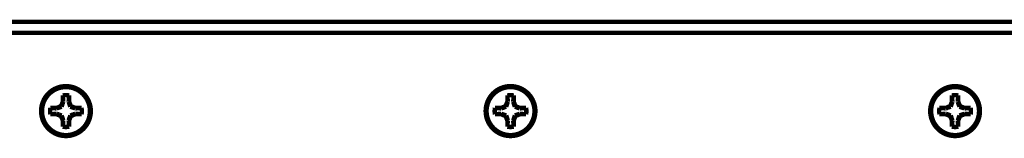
# Model space of a CAD drawing. Header units: millimetres. Extents: x 618 to 1482, y 17 to 575.
# Tile 38 of 96: x 938 to 1053, y 369 to 383. Entities that reach past the tile are written whole.
import ezdxf

# ---------------------------------------------------------------- set-up
doc = ezdxf.new("R2010")
doc.units = ezdxf.units.MM

# ---------------------------------------------------------------- blocks, each defined once
blk = doc.blocks.new('screw_m3x5_flthd-phil_9_4', base_point=(992.1200000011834, 368.8172312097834))
at = {"color": 7, "linetype": 'Continuous', "const_width": 0.5}
blk.add_lwpolyline([(992.3700000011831, 371.8672312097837, 1), (997.9700000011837, 371.8672312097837, 1)], format="xyb", close=True, dxfattribs=at)
for points in [[(995.5433333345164, 373.6961835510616, 0.10102051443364), (994.7966666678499, 373.6961835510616, 0.10102051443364)], [(995.5369540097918, 373.6775432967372, 0.10033080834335), (994.8030459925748, 373.6775432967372, 0.10033080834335)], [(993.3410476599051, 372.2405645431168, 0.10102051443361), (993.3410476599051, 371.4938978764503, 0.10102051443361)], [(993.3596879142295, 372.2341852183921, 0.10033080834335), (993.3596879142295, 371.500277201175, 0.10033080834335)], [(996.9803120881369, 371.500277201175, 0.10033080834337), (996.9803120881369, 372.2341852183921, 0.10033080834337)], [(996.9989523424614, 371.4938978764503, 0.10102051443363), (996.9989523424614, 372.2405645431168, 0.10102051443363)], [(994.7966666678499, 370.0382788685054, 0.10102051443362), (995.5433333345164, 370.0382788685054, 0.10102051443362)], [(994.8030459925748, 370.0569191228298, 0.10033080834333), (995.5369540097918, 370.0569191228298, 0.10033080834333)]]:
    blk.add_lwpolyline(points, format="xyb", dxfattribs=at)
for points in [[(994.8030459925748, 373.6775432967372), (994.7966666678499, 373.6961835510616)], [(994.7966666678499, 373.6961835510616), (994.7966666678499, 372.9683740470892)], [(994.8030459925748, 373.6775432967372), (994.8658644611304, 372.9546097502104)], [(995.5369540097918, 373.6775432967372), (995.4741355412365, 372.9546097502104)], [(995.5369540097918, 373.6775432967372), (995.5433333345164, 373.6961835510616)], [(995.5433333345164, 372.9683740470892), (995.5433333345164, 373.6961835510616)], [(994.5834961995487, 372.4537350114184), (994.0688571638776, 372.2405645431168)], [(994.3613111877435, 372.2652333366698), (994.0826214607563, 372.1713667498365)], [(994.6641629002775, 372.3730683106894), (994.3613111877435, 372.2652333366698)], [(994.7966666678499, 372.9683740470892), (994.5834961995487, 372.4537350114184)], [(994.6641629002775, 372.3730683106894), (994.5834961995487, 372.4537350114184)], [(994.7719976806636, 372.6759198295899), (994.6641629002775, 372.3730683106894)], [(994.8658644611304, 372.9546097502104), (994.7719976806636, 372.6759198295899)], [(994.8658644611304, 372.9546097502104), (994.7966666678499, 372.9683740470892)], [(995.4741355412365, 372.9546097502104), (995.5433333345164, 372.9683740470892)], [(995.4741355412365, 372.9546097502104), (995.5680029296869, 372.6759198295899)], [(995.756503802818, 372.4537350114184), (995.5433333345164, 372.9683740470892)], [(995.5680029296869, 372.6759198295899), (995.6758371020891, 372.3730683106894)], [(995.6758371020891, 372.3730683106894), (995.756503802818, 372.4537350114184)], [(995.6758371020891, 372.3730683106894), (995.978689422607, 372.2652333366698)], [(996.2711428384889, 372.2405645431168), (995.756503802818, 372.4537350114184)], [(995.978689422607, 372.2652333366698), (996.2573785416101, 372.1713667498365)], [(993.3596879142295, 372.2341852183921), (993.3410476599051, 372.2405645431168)], [(994.0688571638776, 372.2405645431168), (993.3410476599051, 372.2405645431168)], [(993.3596879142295, 371.500277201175), (993.3410476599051, 371.4938978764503)], [(993.3410476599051, 371.4938978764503), (994.0688571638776, 371.4938978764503)], [(994.0826214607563, 372.1713667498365), (993.3596879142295, 372.2341852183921)], [(993.3596879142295, 371.500277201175), (994.0826214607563, 371.5630956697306)], [(994.0826214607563, 372.1713667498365), (994.0688571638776, 372.2405645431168)], [(994.0826214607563, 371.5630956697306), (994.0688571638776, 371.4938978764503)], [(994.0688571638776, 371.4938978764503), (994.5834961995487, 371.2807274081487)], [(994.0826214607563, 371.5630956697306), (994.3613111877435, 371.4692280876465)], [(994.3613111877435, 371.4692280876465), (994.6641629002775, 371.3613941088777)], [(994.6641629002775, 371.3613941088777), (994.5834961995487, 371.2807274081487)], [(994.5834961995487, 371.2807274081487), (994.7966666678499, 370.7660883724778)], [(994.6641629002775, 371.3613941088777), (994.7719976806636, 371.0585415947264)], [(995.5433333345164, 370.7660883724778), (995.756503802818, 371.2807274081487)], [(995.5680029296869, 371.0585454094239), (995.6758371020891, 371.3613941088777)], [(995.6758371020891, 371.3613941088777), (995.978689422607, 371.4692280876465)], [(995.6758371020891, 371.3613941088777), (995.756503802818, 371.2807274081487)], [(995.756503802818, 371.2807274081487), (996.2711428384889, 371.4938978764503)], [(995.978689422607, 371.4692280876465), (996.2573785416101, 371.5630956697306)], [(996.2573785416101, 372.1713667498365), (996.2711428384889, 372.2405645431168)], [(996.2573785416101, 372.1713667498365), (996.9803120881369, 372.2341852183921)], [(996.2573785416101, 371.5630956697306), (996.2711428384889, 371.4938978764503)], [(996.2573785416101, 371.5630956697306), (996.9803120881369, 371.500277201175)], [(996.9989523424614, 372.2405645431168), (996.2711428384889, 372.2405645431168)], [(996.2711428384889, 371.4938978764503), (996.9989523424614, 371.4938978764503)], [(996.9803120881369, 372.2341852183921), (996.9989523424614, 372.2405645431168)], [(996.9803120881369, 371.500277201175), (996.9989523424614, 371.4938978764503)], [(994.7719976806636, 371.0585415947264), (994.8658644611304, 370.7798526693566)], [(994.8658644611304, 370.7798526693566), (994.7966666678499, 370.7660883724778)], [(994.7966666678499, 370.7660883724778), (994.7966666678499, 370.0382788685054)], [(994.8030459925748, 370.0569191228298), (994.7966666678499, 370.0382788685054)], [(994.8658644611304, 370.7798526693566), (994.8030459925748, 370.0569191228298)], [(995.4741355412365, 370.7798526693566), (995.5680029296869, 371.0585454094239)], [(995.4741355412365, 370.7798526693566), (995.5433333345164, 370.7660883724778)], [(995.5369540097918, 370.0569191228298), (995.4741355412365, 370.7798526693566)], [(995.5369540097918, 370.0569191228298), (995.5433333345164, 370.0382788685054)], [(995.5433333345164, 370.0382788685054), (995.5433333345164, 370.7660883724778)]]:
    blk.add_lwpolyline(points, dxfattribs=at)
blk = doc.blocks.new('screw_m3x5_flthd-phil_8', base_point=(940.0500000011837, 368.8172312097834))
at = {"color": 7, "linetype": 'Continuous', "const_width": 0.5}
blk.add_lwpolyline([(940.300000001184, 371.8672312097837, 1), (945.9000000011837, 371.8672312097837, 1)], format="xyb", close=True, dxfattribs=at)
for points in [[(943.473333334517, 373.6961835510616, 0.10102051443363), (942.7266666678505, 373.6961835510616, 0.10102051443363)], [(943.4669540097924, 373.6775432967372, 0.10033080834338), (942.7330459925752, 373.6775432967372, 0.10033080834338)], [(941.2710476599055, 372.2405645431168, 0.10102051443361), (941.2710476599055, 371.4938978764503, 0.10102051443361)], [(941.2896879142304, 372.2341852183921, 0.10033080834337), (941.2896879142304, 371.500277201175, 0.10033080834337)], [(944.9103120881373, 371.500277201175, 0.10033080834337), (944.9103120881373, 372.2341852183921, 0.10033080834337)], [(944.9289523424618, 371.4938978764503, 0.10102051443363), (944.9289523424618, 372.2405645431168, 0.10102051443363)], [(942.7266666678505, 370.0382788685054, 0.1010205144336), (943.473333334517, 370.0382788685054, 0.1010205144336)], [(942.7330459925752, 370.0569191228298, 0.10033080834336), (943.4669540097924, 370.0569191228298, 0.10033080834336)]]:
    blk.add_lwpolyline(points, format="xyb", dxfattribs=at)
for points in [[(942.7330459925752, 373.6775432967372), (942.7266666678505, 373.6961835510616)], [(942.7266666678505, 373.6961835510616), (942.7266666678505, 372.9683740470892)], [(942.7330459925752, 373.6775432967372), (942.7958644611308, 372.9546097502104)], [(943.4669540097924, 373.6775432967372), (943.4041355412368, 372.9546097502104)], [(943.4669540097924, 373.6775432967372), (943.473333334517, 373.6961835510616)], [(943.473333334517, 372.9683740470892), (943.473333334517, 373.6961835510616)], [(942.513496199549, 372.4537350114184), (941.998857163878, 372.2405645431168)], [(942.2913076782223, 372.2652333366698), (942.0126214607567, 372.1713667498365)], [(942.5941629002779, 372.3730683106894), (942.2913076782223, 372.2652333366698)], [(942.7266666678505, 372.9683740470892), (942.513496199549, 372.4537350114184)], [(942.5941629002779, 372.3730683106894), (942.513496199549, 372.4537350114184)], [(942.7019979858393, 372.6759198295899), (942.5941629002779, 372.3730683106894)], [(942.7958644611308, 372.9546097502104), (942.7019979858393, 372.6759198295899)], [(942.7958644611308, 372.9546097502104), (942.7266666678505, 372.9683740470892)], [(943.4041355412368, 372.9546097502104), (943.473333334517, 372.9683740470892)], [(943.4041355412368, 372.9546097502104), (943.4980032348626, 372.6759198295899)], [(943.6865038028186, 372.4537350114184), (943.473333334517, 372.9683740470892)], [(943.4980032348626, 372.6759198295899), (943.6058371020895, 372.3730683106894)], [(943.6058371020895, 372.3730683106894), (943.6865038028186, 372.4537350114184)], [(943.6058371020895, 372.3730683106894), (943.9086859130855, 372.2652333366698)], [(944.2011428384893, 372.2405645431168), (943.6865038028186, 372.4537350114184)], [(943.9086859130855, 372.2652333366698), (944.1873785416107, 372.1713667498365)], [(941.2896879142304, 372.2341852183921), (941.2710476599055, 372.2405645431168)], [(941.998857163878, 372.2405645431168), (941.2710476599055, 372.2405645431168)], [(941.2896879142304, 371.500277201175), (941.2710476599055, 371.4938978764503)], [(941.2710476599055, 371.4938978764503), (941.998857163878, 371.4938978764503)], [(942.0126214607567, 372.1713667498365), (941.2896879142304, 372.2341852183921)], [(941.2896879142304, 371.500277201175), (942.0126214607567, 371.5630956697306)], [(942.0126214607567, 372.1713667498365), (941.998857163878, 372.2405645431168)], [(942.0126214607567, 371.5630956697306), (941.998857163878, 371.4938978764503)], [(941.998857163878, 371.4938978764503), (942.513496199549, 371.2807274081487)], [(942.0126214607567, 371.5630956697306), (942.2913153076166, 371.4692280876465)], [(942.2913153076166, 371.4692280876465), (942.5941629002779, 371.3613941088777)], [(942.5941629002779, 371.3613941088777), (942.513496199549, 371.2807274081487)], [(942.513496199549, 371.2807274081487), (942.7266666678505, 370.7660883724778)], [(942.5941629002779, 371.3613941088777), (942.7019979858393, 371.0585415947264)], [(943.473333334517, 370.7660883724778), (943.6865038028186, 371.2807274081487)], [(943.4980032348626, 371.0585454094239), (943.6058371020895, 371.3613941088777)], [(943.6058371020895, 371.3613941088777), (943.9086859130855, 371.4692280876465)], [(943.6058371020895, 371.3613941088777), (943.6865038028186, 371.2807274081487)], [(943.6865038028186, 371.2807274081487), (944.2011428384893, 371.4938978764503)], [(943.9086859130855, 371.4692280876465), (944.1873785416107, 371.5630956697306)], [(944.1873785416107, 372.1713667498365), (944.2011428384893, 372.2405645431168)], [(944.1873785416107, 372.1713667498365), (944.9103120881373, 372.2341852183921)], [(944.1873785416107, 371.5630956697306), (944.2011428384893, 371.4938978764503)], [(944.1873785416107, 371.5630956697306), (944.9103120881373, 371.500277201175)], [(944.9289523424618, 372.2405645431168), (944.2011428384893, 372.2405645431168)], [(944.2011428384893, 371.4938978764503), (944.9289523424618, 371.4938978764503)], [(944.9103120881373, 372.2341852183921), (944.9289523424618, 372.2405645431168)], [(944.9103120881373, 371.500277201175), (944.9289523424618, 371.4938978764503)], [(942.7019979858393, 371.0585415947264), (942.7958644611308, 370.7798526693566)], [(942.7958644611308, 370.7798526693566), (942.7266666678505, 370.7660883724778)], [(942.7266666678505, 370.7660883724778), (942.7266666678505, 370.0382788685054)], [(942.7330459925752, 370.0569191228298), (942.7266666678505, 370.0382788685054)], [(942.7958644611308, 370.7798526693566), (942.7330459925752, 370.0569191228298)], [(943.4041355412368, 370.7798526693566), (943.4980032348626, 371.0585454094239)], [(943.4041355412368, 370.7798526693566), (943.473333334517, 370.7660883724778)], [(943.4669540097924, 370.0569191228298), (943.4041355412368, 370.7798526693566)], [(943.4669540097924, 370.0569191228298), (943.473333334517, 370.0382788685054)], [(943.473333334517, 370.0382788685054), (943.473333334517, 370.7660883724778)]]:
    blk.add_lwpolyline(points, dxfattribs=at)
blk = doc.blocks.new('screw_m3x5_flthd-phil_6', base_point=(1044.190000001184, 368.8172312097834))
at = {"color": 7, "linetype": 'Continuous', "const_width": 0.5}
blk.add_lwpolyline([(1044.440000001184, 371.8672312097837, 1), (1050.040000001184, 371.8672312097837, 1)], format="xyb", close=True, dxfattribs=at)
for points in [[(1047.613333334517, 373.6961835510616, 0.10102051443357), (1046.866666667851, 373.6961835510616, 0.10102051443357)], [(1047.606954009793, 373.6775432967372, 0.10033080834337), (1046.873045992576, 373.6775432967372, 0.10033080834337)], [(1045.411047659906, 372.2405645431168, 0.10102051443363), (1045.411047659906, 371.4938978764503, 0.10102051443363)], [(1045.42968791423, 372.2341852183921, 0.10033080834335), (1045.42968791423, 371.500277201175, 0.10033080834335)], [(1049.050312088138, 371.500277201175, 0.10033080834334), (1049.050312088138, 372.2341852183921, 0.10033080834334)], [(1049.068952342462, 371.4938978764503, 0.10102051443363), (1049.068952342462, 372.2405645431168, 0.10102051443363)], [(1046.866666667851, 370.0382788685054, 0.10102051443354), (1047.613333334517, 370.0382788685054, 0.10102051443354)], [(1046.873045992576, 370.0569191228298, 0.10033080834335), (1047.606954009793, 370.0569191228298, 0.10033080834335)]]:
    blk.add_lwpolyline(points, format="xyb", dxfattribs=at)
for points in [[(1046.873045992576, 373.6775432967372), (1046.866666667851, 373.6961835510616)], [(1046.866666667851, 373.6961835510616), (1046.866666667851, 372.9683740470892)], [(1046.873045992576, 373.6775432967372), (1046.935864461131, 372.9546097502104)], [(1047.606954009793, 373.6775432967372), (1047.544135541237, 372.9546097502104)], [(1047.606954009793, 373.6775432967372), (1047.613333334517, 373.6961835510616)], [(1047.613333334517, 372.9683740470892), (1047.613333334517, 373.6961835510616)], [(1046.653496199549, 372.4537350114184), (1046.138857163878, 372.2405645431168)], [(1046.431310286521, 372.2652333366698), (1046.152621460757, 372.1713667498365)], [(1046.734162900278, 372.3730683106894), (1046.431310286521, 372.2652333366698)], [(1046.866666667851, 372.9683740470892), (1046.653496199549, 372.4537350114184)], [(1046.734162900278, 372.3730683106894), (1046.653496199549, 372.4537350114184)], [(1046.841997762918, 372.6759198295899), (1046.734162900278, 372.3730683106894)], [(1046.935864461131, 372.9546097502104), (1046.841997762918, 372.6759198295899)], [(1046.935864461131, 372.9546097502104), (1046.866666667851, 372.9683740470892)], [(1047.544135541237, 372.9546097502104), (1047.613333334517, 372.9683740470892)], [(1047.544135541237, 372.9546097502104), (1047.638001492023, 372.6759198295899)], [(1047.826503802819, 372.4537350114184), (1047.613333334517, 372.9683740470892)], [(1047.638001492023, 372.6759198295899), (1047.74583710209, 372.3730683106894)], [(1047.74583710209, 372.3730683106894), (1047.826503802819, 372.4537350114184)], [(1047.74583710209, 372.3730683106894), (1048.04868756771, 372.2652333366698)], [(1048.34114283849, 372.2405645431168), (1047.826503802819, 372.4537350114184)], [(1048.04868756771, 372.2652333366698), (1048.327378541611, 372.1713667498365)], [(1045.42968791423, 372.2341852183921), (1045.411047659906, 372.2405645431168)], [(1046.138857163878, 372.2405645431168), (1045.411047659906, 372.2405645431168)], [(1045.42968791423, 371.500277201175), (1045.411047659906, 371.4938978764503)], [(1045.411047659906, 371.4938978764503), (1046.138857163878, 371.4938978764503)], [(1046.152621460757, 372.1713667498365), (1045.42968791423, 372.2341852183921)], [(1045.42968791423, 371.500277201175), (1046.152621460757, 371.5630956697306)], [(1046.152621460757, 372.1713667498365), (1046.138857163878, 372.2405645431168)], [(1046.152621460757, 371.5630956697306), (1046.138857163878, 371.4938978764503)], [(1046.138857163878, 371.4938978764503), (1046.653496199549, 371.2807274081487)], [(1046.152621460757, 371.5630956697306), (1046.431312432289, 371.4692280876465)], [(1046.431312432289, 371.4692280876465), (1046.734162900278, 371.3613941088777)], [(1046.734162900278, 371.3613941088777), (1046.653496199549, 371.2807274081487)], [(1046.653496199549, 371.2807274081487), (1046.866666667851, 370.7660883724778)], [(1046.734162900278, 371.3613941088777), (1046.841998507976, 371.0585415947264)], [(1047.613333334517, 370.7660883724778), (1047.826503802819, 371.2807274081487)], [(1047.638002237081, 371.0585454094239), (1047.74583710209, 371.3613941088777)], [(1047.74583710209, 371.3613941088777), (1048.048689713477, 371.4692280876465)], [(1047.74583710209, 371.3613941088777), (1047.826503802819, 371.2807274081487)], [(1047.826503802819, 371.2807274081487), (1048.34114283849, 371.4938978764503)], [(1048.048689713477, 371.4692280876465), (1048.327378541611, 371.5630956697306)], [(1048.327378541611, 372.1713667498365), (1048.34114283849, 372.2405645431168)], [(1048.327378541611, 372.1713667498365), (1049.050312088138, 372.2341852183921)], [(1048.327378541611, 371.5630956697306), (1048.34114283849, 371.4938978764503)], [(1048.327378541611, 371.5630956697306), (1049.050312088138, 371.500277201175)], [(1049.068952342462, 372.2405645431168), (1048.34114283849, 372.2405645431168)], [(1048.34114283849, 371.4938978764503), (1049.068952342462, 371.4938978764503)], [(1049.050312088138, 372.2341852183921), (1049.068952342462, 372.2405645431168)], [(1049.050312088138, 371.500277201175), (1049.068952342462, 371.4938978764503)], [(1046.841998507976, 371.0585415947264), (1046.935864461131, 370.7798526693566)], [(1046.935864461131, 370.7798526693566), (1046.866666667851, 370.7660883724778)], [(1046.866666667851, 370.7660883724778), (1046.866666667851, 370.0382788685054)], [(1046.873045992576, 370.0569191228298), (1046.866666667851, 370.0382788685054)], [(1046.935864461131, 370.7798526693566), (1046.873045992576, 370.0569191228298)], [(1047.544135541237, 370.7798526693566), (1047.638002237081, 371.0585454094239)], [(1047.544135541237, 370.7798526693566), (1047.613333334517, 370.7660883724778)], [(1047.606954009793, 370.0569191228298), (1047.544135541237, 370.7798526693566)], [(1047.606954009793, 370.0569191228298), (1047.613333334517, 370.0382788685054)], [(1047.613333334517, 370.0382788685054), (1047.613333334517, 370.7660883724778)]]:
    blk.add_lwpolyline(points, dxfattribs=at)
blk = doc.blocks.new('Cover_Chassis_Octoclock_Ettus__95', base_point=(829.566000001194, 281.7012312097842))
at = {"color": 7, "linetype": 'Continuous', "const_width": 0.5}
blk.add_lwpolyline([(830.5780000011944, 381.0112312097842), (1263.902000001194, 381.0112312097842)], dxfattribs=at)
for points in [[(940.1790000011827, 371.8672312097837, 1), (946.0210000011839, 371.8672312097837, 1)], [(992.2490000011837, 371.8672312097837, 1), (998.0910000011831, 371.8672312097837, 1)], [(1044.319000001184, 371.8672312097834, 1), (1050.161000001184, 371.8672312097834, 1)]]:
    blk.add_lwpolyline(points, format="xyb", close=True, dxfattribs=at)
blk = doc.blocks.new('Chassis_Octoclock_Ettus__105', base_point=(828.2960000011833, 280.4312312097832))
at = {"color": 7, "linetype": 'Continuous', "const_width": 0.5}
blk.add_lwpolyline([(828.5460000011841, 382.2812312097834), (1265.934000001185, 382.2812312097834)], dxfattribs=at)
blk = doc.blocks.new('Assy_Chassis_Octoclock_Ettus__106', base_point=(828.2259924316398, 280.4312312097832))
blk.add_blockref('Chassis_Octoclock_Ettus__105', (828.2960000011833, 280.4312312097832))
blk = doc.blocks.new('Assy_Octoclock_Ettus__107', base_point=(828.2259924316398, 270.7186329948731))
for name, p in [('Assy_Chassis_Octoclock_Ettus__106', (828.2259924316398, 280.4312312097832)), ('Cover_Chassis_Octoclock_Ettus__95', (829.566000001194, 281.7012312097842)), ('screw_m3x5_flthd-phil_8', (940.0500000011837, 368.8172312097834)), ('screw_m3x5_flthd-phil_9_4', (992.1200000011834, 368.8172312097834)), ('screw_m3x5_flthd-phil_6', (1044.190000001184, 368.8172312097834))]:
    blk.add_blockref(name, p)
blk = doc.blocks.new('TOP1', base_point=(1047.239999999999, 328.2280820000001))
blk.add_blockref('Assy_Octoclock_Ettus__107', (828.2259924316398, 270.7186329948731))

msp = doc.modelspace()

# ---------------------------------------------------------------- block references
msp.add_blockref('TOP1', (1047.239999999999, 328.2280820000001))

doc.saveas('drawing.dxf')
